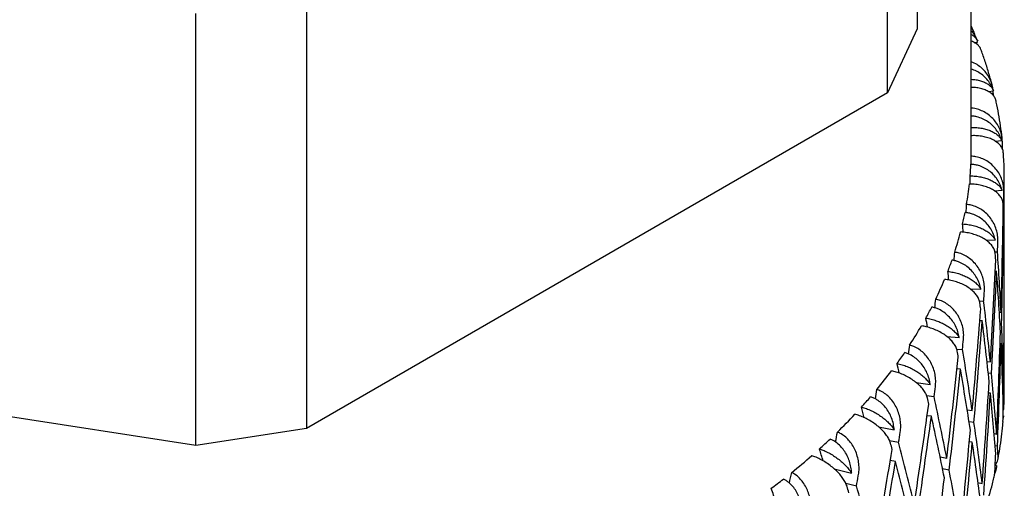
# Model space of a CAD drawing. Header units: millimetres. Extents: x 8 to 740, y 12 to 985.
# Tile 7 of 62: x 691 to 706, y 98 to 105. Entities that reach past the tile are written whole.
import ezdxf

# ---------------------------------------------------------------- set-up
doc = ezdxf.new("R2010")
doc.units = ezdxf.units.MM

msp = doc.modelspace()

# ---------------------------------------------------------------- linework, layer by layer
at = {"color": 7, "linetype": 'Continuous', "lineweight": 30}
for p, q in [((704.774, 111.463), (704.774, 104.931)), ((704.326, 103.965), (704.326, 110.497)), ((705.591, 103.1), (705.591, 106.366)), ((695.534, 105.422), (695.534, 98.889)), ((693.861, 98.631), (693.861, 105.163)), ((704.774, 104.931), (704.326, 103.965)), ((705.637, 104.725), (705.693, 104.738)), ((705.676, 104.717), (705.673, 104.733)), ((705.69, 104.744), (705.688, 104.749)), ((704.326, 103.965), (695.534, 98.889)), ((705.854, 103.983), (705.929, 103.996)), ((705.926, 103.975), (705.923, 103.995)), ((705.957, 103.233), (706.052, 103.245)), ((706.091, 101.579), (706.091, 102.692)), ((705.945, 102.482), (706.061, 102.491)), ((706.069, 102.313), (706.085, 102.315)), ((706.084, 102.015), (706.074, 102.014)), ((705.818, 101.735), (705.957, 101.739)), ((705.949, 101.56), (705.989, 101.561)), ((705.979, 101.262), (705.954, 101.261)), ((705.577, 100.999), (705.739, 100.995)), ((705.716, 100.817), (705.78, 100.815)), ((706.016, 100.648), (706.043, 100.647)), ((706.091, 99.426), (706.091, 100.624)), ((693.861, 98.631), (681.851, 100.488)), ((705.761, 100.517), (705.722, 100.518)), ((706.051, 100.469), (706.027, 100.471)), ((705.224, 100.279), (705.41, 100.265)), ((706.043, 100.169), (706.029, 100.17)), ((705.371, 100.09), (705.46, 100.083)), ((705.83, 99.903), (705.882, 99.897)), ((705.431, 99.785), (705.378, 99.79)), ((705.899, 99.719), (705.849, 99.724)), ((704.761, 99.582), (704.971, 99.554)), ((706.068, 99.558), (706.081, 99.556)), ((704.916, 99.385), (705.03, 99.37)), ((705.882, 99.42), (705.853, 99.423)), ((706.074, 99.381), (706.085, 99.379)), ((704.993, 99.074), (704.925, 99.082)), ((705.531, 99.171), (705.607, 99.159)), ((706.08, 99.079), (706.074, 99.08)), ((706.08, 99.079), (706.074, 99.042)), ((704.191, 98.913), (704.428, 98.868)), ((705.634, 98.979), (705.559, 98.991)), ((706.07, 98.958), (706.073, 98.994)), ((695.534, 98.889), (693.861, 98.631)), ((705.938, 98.81), (705.977, 98.803)), ((704.355, 98.707), (704.494, 98.68)), ((705.607, 98.681), (705.564, 98.688)), ((705.953, 98.632), (705.989, 98.626)), ((705.121, 98.458), (705.223, 98.437)), ((704.448, 98.387), (704.368, 98.402)), ((705.975, 98.326), (705.955, 98.33)), ((705.997, 98.425), (705.998, 98.429)), ((703.518, 98.278), (703.782, 98.212)), ((705.258, 98.256), (705.158, 98.277)), ((705.966, 98.276), (705.971, 98.298)), ((703.693, 98.062), (703.855, 98.021)), ((705.694, 98.073), (705.758, 98.058))]:
    msp.add_line(p, q, dxfattribs=at)
for centre, radius, start, end in [((700.759, 103.1), 4.833, 358.9004, 360), ((700.74, 103.101), 4.852, 355.3636, 357.4405), ((701.092, 102.692), 4.999, 359.1276, 0.9259), ((700.666, 103.109), 4.926, 350.2958, 353.909), ((700.539, 103.131), 5.054, 346.8495, 348.8704), ((700.359, 103.177), 5.24, 341.9718, 345.4391), ((700.131, 103.254), 5.481, 338.7034, 340.618), ((699.854, 103.367), 5.78, 334.1236, 337.3713), ((699.535, 103.524), 6.136, 331.0898, 332.8657), ((699.176, 103.73), 6.549, 326.8691, 329.8573), ((698.784, 103.989), 7.02, 324.0946, 325.7181), ((698.361, 104.305), 7.547, 320.2511, 322.9697), ((697.915, 104.68), 8.13, 317.735, 319.2071), ((701.09, 99.426), 5.001, 357.6948, 359.9998), ((697.45, 105.114), 8.767, 314.2555, 316.7158), ((696.972, 105.608), 9.454, 311.9804, 313.3116), ((696.487, 106.161), 10.19, 308.8334, 311.0589), ((696, 106.77), 10.969, 306.7733, 307.9789)]:
    msp.add_arc(centre, radius, start, end, dxfattribs=at)
for centre, major_axis, ratio, start_param, end_param in [((691.091, 100.624), (-2.369, 42.198), 0.351008, 4.789371, 4.789803), ((691.091, 100.624), (-1.189, 42.282), 0.353641, 4.780415, 4.781775), ((691.091, 100.624), (0, 42.311), 0.35452, 4.771121, 4.773872), ((691.091, 100.624), (1.15, 40.873), 0.353641, 4.777648, 4.780673), ((691.091, 101.579), (0, 24.159), 0.60019, 4.754045, 4.759163), ((691.091, 100.624), (1.189, 42.282), 0.353641, 4.762322, 4.765968), ((691.091, 100.624), (2.29, 40.791), 0.351008, 4.769571, 4.772645), ((691.091, 101.102), (1.189, 42.282), 0.353641, 4.71158, 4.748119), ((691.091, 101.102), (0, 24.992), 0.60019, 4.756022, 4.759662), ((691.091, 101.579), (0, 24.992), 0.60019, 4.705294, 4.741819), ((691.091, 101.579), (-2.613, 24.153), 0.590517, 4.660014, 4.665204), ((691.091, 100.624), (1.189, 42.282), 0.353641, 4.718675, 4.755218), ((691.091, 101.102), (0, 24.992), 0.60019, 4.712389, 4.748918), ((691.091, 100.624), (2.369, 42.198), 0.351008, 4.754294, 4.757941), ((691.091, 100.624), (3.413, 40.656), 0.346634, 4.761232, 4.764375), ((691.091, 101.102), (2.369, 42.198), 0.351008, 4.703553, 4.740091), ((691.091, 101.102), (-2.704, 24.985), 0.590517, 4.662064, 4.665703), ((691.091, 101.579), (-2.704, 24.985), 0.590517, 4.611336, 4.647861), ((691.091, 101.579), (-4.967, 24.168), 0.563665, 4.57873, 4.584048), ((691.091, 100.624), (2.369, 42.198), 0.351008, 4.710648, 4.74719), ((691.091, 101.102), (-2.704, 24.985), 0.590517, 4.618431, 4.654959), ((691.091, 101.102), (0, 42.311), 0.35452, 4.675857, 4.712389), ((691.091, 100.624), (4.509, 40.468), 0.340542, 4.752517, 4.755751), ((691.091, 100.624), (3.531, 42.058), 0.346634, 4.746024, 4.74967), ((691.091, 100.624), (0, 42.311), 0.35452, 4.682959, 4.718032), ((691.091, 101.102), (3.531, 42.058), 0.346634, 4.695282, 4.731821), ((691.091, 101.102), (-5.139, 25.001), 0.563665, 4.580908, 4.584547), ((691.091, 101.579), (-5.139, 25.001), 0.563665, 4.53018, 4.566704), ((691.091, 101.579), (-6.94, 24.268), 0.524594, 4.516265, 4.521849), ((691.091, 100.624), (3.531, 42.058), 0.346634, 4.702377, 4.73892), ((691.091, 101.102), (-5.139, 25.001), 0.563665, 4.537274, 4.573803), ((691.091, 101.579), (-2.704, 24.985), 0.590517, 4.567696, 4.604241), ((691.091, 101.102), (1.189, 42.282), 0.353641, 4.667954, 4.704486), ((691.091, 100.624), (5.572, 40.229), 0.33276, 4.743305, 4.746678), ((691.091, 100.624), (4.665, 41.863), 0.340542, 4.7374, 4.741047), ((691.091, 100.624), (1.189, 42.282), 0.353641, 4.675055, 4.71158), ((691.091, 101.102), (-2.704, 24.985), 0.590517, 4.574797, 4.611336), ((691.091, 101.102), (4.665, 41.863), 0.340542, 4.686659, 4.723197), ((691.091, 101.102), (-7.18, 25.105), 0.524594, 4.518709, 4.522348), ((691.091, 101.579), (-7.18, 25.105), 0.524594, 4.467981, 4.504506), ((691.091, 101.579), (-8.542, 24.491), 0.47841, 4.472293, 4.478259), ((691.091, 100.624), (4.665, 41.863), 0.340542, 4.693754, 4.730296), ((691.091, 101.102), (-7.18, 25.105), 0.524594, 4.475076, 4.511604), ((691.091, 101.579), (-5.139, 25.001), 0.563665, 4.48654, 4.523085), ((691.091, 100.624), (5.764, 41.616), 0.33276, 4.728327, 4.731973), ((691.091, 101.102), (2.369, 42.198), 0.351008, 4.659926, 4.696458), ((691.091, 100.624), (6.594, 39.942), 0.323321, 4.733507, 4.737073), ((691.091, 101.102), (-8.837, 25.335), 0.47841, 4.475118, 4.478757), ((691.091, 101.579), (-8.837, 25.335), 0.47841, 4.42439, 4.460915), ((691.091, 100.624), (2.369, 42.198), 0.351008, 4.667028, 4.703553), ((691.091, 101.102), (-5.139, 25.001), 0.563665, 4.493641, 4.53018), ((691.091, 101.579), (-2.704, 24.985), 0.590517, 4.554394, 4.560594), ((691.091, 101.579), (-9.836, 24.837), 0.428956, 4.443568, 4.450012), ((691.091, 101.102), (5.764, 41.616), 0.33276, 4.677585, 4.714124), ((691.091, 101.102), (0, 42.311), 0.35452, 4.662565, 4.668756), ((691.091, 100.624), (5.764, 41.616), 0.33276, 4.68468, 4.721223), ((691.091, 101.102), (-8.837, 25.335), 0.47841, 4.431485, 4.468013), ((691.091, 101.579), (-7.18, 25.105), 0.524594, 4.424341, 4.460886), ((691.091, 100.624), (7.569, 39.608), 0.312261, 4.72308, 4.726874), ((691.091, 100.624), (6.821, 41.319), 0.323321, 4.718722, 4.722369), ((691.091, 101.102), (3.531, 42.058), 0.346634, 4.651656, 4.688188), ((691.091, 101.102), (-10.175, 25.694), 0.428956, 4.446872, 4.450511), ((691.091, 101.579), (-10.175, 25.694), 0.428956, 4.396144, 4.432669), ((691.091, 100.624), (3.531, 42.058), 0.346634, 4.658757, 4.695282), ((691.091, 101.102), (-7.18, 25.105), 0.524594, 4.431442, 4.467981), ((691.091, 101.579), (-5.139, 25.001), 0.563665, 4.473238, 4.479438), ((691.091, 101.579), (-10.886, 25.291), 0.378708, 4.426307, 4.4335), ((691.091, 101.102), (6.821, 41.319), 0.323321, 4.66798, 4.704519), ((691.091, 101.102), (1.189, 42.282), 0.353641, 4.654661, 4.660852), ((691.091, 100.624), (6.821, 41.319), 0.323321, 4.675075, 4.711618), ((691.091, 101.102), (-10.175, 25.694), 0.428956, 4.403238, 4.439767), ((691.091, 100.624), (8.491, 39.23), 0.29962, 4.711933, 4.716036), ((691.091, 100.624), (7.83, 40.973), 0.312261, 4.708523, 4.712169), ((691.091, 101.579), (-8.837, 25.335), 0.47841, 4.38075, 4.417295), ((691.091, 101.102), (-11.262, 26.163), 0.378708, 4.43036, 4.433999), ((691.091, 101.579), (-11.262, 26.163), 0.378708, 4.379632, 4.416157), ((691.091, 101.102), (4.665, 41.863), 0.340542, 4.643032, 4.679564), ((691.091, 101.579), (-11.746, 25.83), 0.329124, 4.417538, 4.425716)]:
    msp.add_ellipse(centre, major_axis=major_axis, ratio=ratio, start_param=start_param, end_param=end_param, dxfattribs=at)
for points, knots in [([(705.636, 104.877), (705.632, 104.886), (705.618, 104.92), (705.603, 104.953), (705.591, 104.978)], [0, 0, 0, 0, 0.2626157, 1, 1, 1, 1]), ([(705.659, 104.81), (705.65, 104.838), (705.634, 104.891), (705.605, 104.937), (705.591, 104.958)], [0, 0, 0, 0, 0.530542, 1, 1, 1, 1]), ([(705.688, 104.748), (705.678, 104.771), (705.656, 104.822), (705.621, 104.873), (705.596, 104.898), (705.591, 104.902)], [0, 0, 0, 0, 0.4148705, 0.9056513, 1, 1, 1, 1]), ([(705.591, 104.847), (705.592, 104.847), (705.611, 104.839), (705.639, 104.816), (705.673, 104.782), (705.684, 104.756), (705.69, 104.744)], [0, 0, 0, 0, 0.013935, 0.360438, 0.699705, 1, 1, 1, 1]), ([(705.737, 104.619), (705.735, 104.625), (705.728, 104.647), (705.702, 104.682), (705.656, 104.718), (705.618, 104.739), (705.593, 104.746), (705.591, 104.747)], [0, 0, 0, 0, 0.111209, 0.398591, 0.694615, 0.976092, 1, 1, 1, 1]), ([(705.908, 104.081), (705.899, 104.116), (705.874, 104.212), (705.826, 104.367), (705.779, 104.511), (705.747, 104.595), (705.738, 104.619)], [0, 0, 0, 0, 0.193866, 0.527771, 0.862747, 1, 1, 1, 1]), ([(705.92, 104.017), (705.918, 104.033), (705.913, 104.079), (705.887, 104.153), (705.844, 104.234), (705.788, 104.306), (705.719, 104.367), (705.653, 104.409), (705.607, 104.425), (705.591, 104.431)], [0, 0, 0, 0, 0.087501, 0.255098, 0.418003, 0.585776, 0.745847, 0.911051, 1, 1, 1, 1]), ([(705.929, 103.996), (705.918, 104.023), (705.896, 104.079), (705.846, 104.153), (705.784, 104.219), (705.712, 104.272), (705.646, 104.306), (705.605, 104.317), (705.591, 104.32)], [0, 0, 0, 0, 0.18257, 0.370306, 0.552926, 0.741251, 0.916697, 1, 1, 1, 1]), ([(705.591, 104.169), (705.604, 104.168), (705.642, 104.167), (705.701, 104.156), (705.766, 104.137), (705.823, 104.11), (705.87, 104.078), (705.907, 104.039), (705.922, 104.011), (705.929, 103.996)], [0, 0, 0, 0, 0.074694, 0.223351, 0.376062, 0.529778, 0.68749, 0.841907, 1, 1, 1, 1]), ([(705.967, 103.843), (705.967, 103.843), (705.965, 103.861), (705.949, 103.894), (705.915, 103.94), (705.867, 103.979), (705.805, 104.01), (705.734, 104.033), (705.662, 104.046), (705.613, 104.047), (705.591, 104.048)], [0, 0, 0, 0, 0.000705, 0.153978, 0.302974, 0.45645, 0.602385, 0.753018, 0.891218, 1, 1, 1, 1]), ([(706.06, 103.269), (706.059, 103.274), (706.053, 103.34), (706.036, 103.465), (706.007, 103.646), (705.983, 103.772), (705.968, 103.837), (705.966, 103.843)], [0, 0, 0, 0, 0.02632, 0.34007, 0.654616, 0.970015, 1, 1, 1, 1]), ([(706.063, 103.224), (706.061, 103.254), (706.056, 103.315), (706.03, 103.403), (705.989, 103.487), (705.935, 103.562), (705.868, 103.626), (705.792, 103.677), (705.709, 103.713), (705.642, 103.731), (705.601, 103.734), (705.591, 103.734)], [0, 0, 0, 0, 0.1208453, 0.2451774, 0.3660283, 0.4904905, 0.6092387, 0.7317957, 0.8444396, 0.9607826, 1, 1, 1, 1]), ([(706.052, 103.245), (706.042, 103.273), (706.022, 103.329), (705.974, 103.406), (705.914, 103.475), (705.843, 103.532), (705.763, 103.575), (705.689, 103.6), (705.63, 103.611), (705.601, 103.612), (705.591, 103.613)], [0, 0, 0, 0, 0.143557, 0.291176, 0.434772, 0.582854, 0.72081, 0.863286, 0.952533, 1, 1, 1, 1]), ([(705.591, 103.439), (705.614, 103.439), (705.664, 103.441), (705.738, 103.432), (705.812, 103.417), (705.879, 103.394), (705.938, 103.365), (705.988, 103.33), (706.028, 103.29), (706.044, 103.26), (706.052, 103.245)], [0, 0, 0, 0, 0.104966, 0.232073, 0.355446, 0.482184, 0.609755, 0.740643, 0.868796, 1, 1, 1, 1]), ([(706.077, 103.055), (706.076, 103.067), (706.074, 103.097), (706.053, 103.142), (706.016, 103.19), (705.964, 103.231), (705.9, 103.266), (705.827, 103.292), (705.746, 103.31), (705.667, 103.318), (705.614, 103.317), (705.591, 103.316)], [0, 0, 0, 0, 0.081725, 0.20476, 0.324362, 0.447561, 0.564706, 0.685622, 0.796558, 0.911126, 1, 1, 1, 1]), ([(706.086, 102.469), (706.085, 102.499), (706.083, 102.56), (706.059, 102.65), (706.021, 102.735), (705.969, 102.813), (705.904, 102.881), (705.831, 102.935), (705.749, 102.975), (705.669, 103), (705.615, 103.005), (705.59, 103.007)], [0, 0, 0, 0, 0.114606, 0.23252, 0.347132, 0.465168, 0.577786, 0.694016, 0.800844, 0.911181, 1, 1, 1, 1]), ([(706.09, 102.778), (706.089, 102.827), (706.088, 102.919), (706.081, 103.011), (706.078, 103.055)], [0, 0, 0, 0, 0.525936, 1, 1, 1, 1]), ([(706.061, 102.491), (706.052, 102.519), (706.034, 102.576), (705.989, 102.656), (705.931, 102.728), (705.862, 102.788), (705.784, 102.835), (705.711, 102.864), (705.644, 102.879), (705.606, 102.883), (705.587, 102.884)], [0, 0, 0, 0, 0.137628, 0.279151, 0.416817, 0.558784, 0.691042, 0.827634, 0.913195, 1, 1, 1, 1]), ([(705.576, 102.709), (705.602, 102.708), (705.657, 102.706), (705.736, 102.694), (705.811, 102.675), (705.879, 102.649), (705.941, 102.616), (705.992, 102.579), (706.034, 102.536), (706.052, 102.506), (706.061, 102.491)], [0, 0, 0, 0, 0.1211723, 0.2459781, 0.3671171, 0.4915599, 0.6168215, 0.7453387, 0.8711714, 1, 1, 1, 1]), ([(706.075, 102.283), (706.073, 102.3), (706.069, 102.336), (706.043, 102.389), (706.002, 102.438), (705.949, 102.482), (705.882, 102.52), (705.807, 102.55), (705.725, 102.571), (705.643, 102.584), (705.589, 102.585), (705.564, 102.586)], [0, 0, 0, 0, 0.1145416, 0.23238, 0.3469304, 0.4649256, 0.5771225, 0.6929312, 0.7991817, 0.9089106, 1, 1, 1, 1]), ([(705.996, 101.715), (705.995, 101.745), (705.995, 101.807), (705.974, 101.897), (705.939, 101.985), (705.89, 102.065), (705.828, 102.136), (705.757, 102.194), (705.677, 102.238), (705.598, 102.267), (705.545, 102.275), (705.521, 102.278)], [0, 0, 0, 0, 0.1146065, 0.2325198, 0.3471316, 0.4651683, 0.577786, 0.6940158, 0.8008443, 0.911181, 1, 1, 1, 1]), ([(705.957, 101.739), (705.949, 101.767), (705.932, 101.826), (705.89, 101.907), (705.835, 101.982), (705.769, 102.045), (705.693, 102.097), (705.621, 102.129), (705.555, 102.148), (705.518, 102.153), (705.499, 102.156)], [0, 0, 0, 0, 0.137628, 0.279151, 0.416817, 0.558784, 0.691042, 0.827634, 0.913195, 1, 1, 1, 1]), ([(705.461, 101.982), (705.488, 101.979), (705.542, 101.975), (705.622, 101.959), (705.697, 101.936), (705.767, 101.906), (705.83, 101.871), (705.883, 101.83), (705.927, 101.786), (705.947, 101.754), (705.957, 101.739)], [0, 0, 0, 0, 0.121172, 0.245978, 0.367117, 0.49156, 0.616821, 0.745339, 0.871171, 1, 1, 1, 1]), ([(705.956, 101.53), (705.953, 101.548), (705.947, 101.585), (705.918, 101.638), (705.876, 101.689), (705.82, 101.736), (705.752, 101.778), (705.675, 101.812), (705.592, 101.837), (705.51, 101.854), (705.456, 101.858), (705.431, 101.86)], [0, 0, 0, 0, 0.114542, 0.23238, 0.34693, 0.464926, 0.577123, 0.692931, 0.799182, 0.908911, 1, 1, 1, 1]), ([(705.739, 100.995), (705.732, 101.024), (705.718, 101.083), (705.678, 101.166), (705.626, 101.244), (705.563, 101.311), (705.491, 101.366), (705.421, 101.402), (705.357, 101.424), (705.32, 101.431), (705.301, 101.434)], [0, 0, 0, 0, 0.137628, 0.279151, 0.416817, 0.558784, 0.691042, 0.827634, 0.913195, 1, 1, 1, 1]), ([(705.791, 100.969), (705.792, 100.999), (705.793, 101.06), (705.776, 101.152), (705.744, 101.241), (705.699, 101.323), (705.64, 101.398), (705.571, 101.459), (705.494, 101.508), (705.418, 101.54), (705.366, 101.551), (705.342, 101.555)], [0, 0, 0, 0, 0.114606, 0.23252, 0.347132, 0.465168, 0.577786, 0.694016, 0.800844, 0.911181, 1, 1, 1, 1]), ([(705.724, 100.787), (705.72, 100.805), (705.712, 100.842), (705.681, 100.897), (705.637, 100.95), (705.579, 101), (705.509, 101.045), (705.433, 101.083), (705.349, 101.112), (705.268, 101.133), (705.214, 101.14), (705.189, 101.143)], [0, 0, 0, 0, 0.1145416, 0.23238, 0.3469304, 0.4649256, 0.5771225, 0.6929312, 0.7991817, 0.9089106, 1, 1, 1, 1]), ([(705.238, 101.263), (705.264, 101.259), (705.318, 101.252), (705.397, 101.232), (705.473, 101.205), (705.543, 101.172), (705.607, 101.133), (705.662, 101.09), (705.708, 101.043), (705.728, 101.011), (705.739, 100.995)], [0, 0, 0, 0, 0.121172, 0.245978, 0.367117, 0.49156, 0.616821, 0.745339, 0.871171, 1, 1, 1, 1]), ([(705.475, 100.236), (705.477, 100.266), (705.48, 100.327), (705.466, 100.42), (705.438, 100.51), (705.396, 100.595), (705.341, 100.672), (705.276, 100.737), (705.202, 100.789), (705.128, 100.825), (705.077, 100.838), (705.055, 100.844)], [0, 0, 0, 0, 0.1146065, 0.2325198, 0.3471316, 0.4651683, 0.577786, 0.6940158, 0.8008443, 0.911181, 1, 1, 1, 1]), ([(705.41, 100.265), (705.404, 100.294), (705.392, 100.354), (705.356, 100.439), (705.308, 100.519), (705.248, 100.589), (705.179, 100.648), (705.111, 100.687), (705.05, 100.713), (705.014, 100.721), (704.996, 100.726)], [0, 0, 0, 0, 0.1376282, 0.2791513, 0.4168174, 0.5587839, 0.6910424, 0.8276344, 0.9131954, 1, 1, 1, 1]), ([(704.907, 100.558), (704.933, 100.553), (704.985, 100.544), (705.063, 100.519), (705.139, 100.489), (705.209, 100.452), (705.274, 100.41), (705.329, 100.364), (705.376, 100.315), (705.399, 100.282), (705.41, 100.265)], [0, 0, 0, 0, 0.121172, 0.245978, 0.367117, 0.49156, 0.616821, 0.745339, 0.871171, 1, 1, 1, 1]), ([(705.381, 100.058), (705.376, 100.076), (705.366, 100.113), (705.333, 100.17), (705.287, 100.226), (705.228, 100.278), (705.158, 100.327), (705.081, 100.368), (704.998, 100.402), (704.917, 100.427), (704.864, 100.437), (704.84, 100.441)], [0, 0, 0, 0, 0.114542, 0.23238, 0.34693, 0.464926, 0.577123, 0.692931, 0.799182, 0.908911, 1, 1, 1, 1]), ([(705.05, 99.521), (705.052, 99.551), (705.058, 99.612), (705.047, 99.706), (705.022, 99.798), (704.984, 99.884), (704.933, 99.964), (704.872, 100.032), (704.802, 100.088), (704.732, 100.128), (704.683, 100.143), (704.661, 100.15)], [0, 0, 0, 0, 0.114606, 0.23252, 0.347132, 0.465168, 0.577786, 0.694016, 0.800844, 0.911181, 1, 1, 1, 1]), ([(704.971, 99.554), (704.967, 99.584), (704.957, 99.644), (704.925, 99.731), (704.881, 99.814), (704.825, 99.886), (704.759, 99.948), (704.696, 99.991), (704.636, 100.019), (704.602, 100.03), (704.584, 100.035)], [0, 0, 0, 0, 0.137628, 0.279151, 0.416817, 0.558784, 0.691042, 0.827634, 0.913195, 1, 1, 1, 1]), ([(704.47, 99.873), (704.495, 99.866), (704.547, 99.854), (704.624, 99.826), (704.698, 99.792), (704.768, 99.752), (704.832, 99.706), (704.889, 99.657), (704.937, 99.606), (704.96, 99.571), (704.971, 99.554)], [0, 0, 0, 0, 0.121172, 0.245978, 0.367117, 0.49156, 0.616821, 0.745339, 0.871171, 1, 1, 1, 1]), ([(704.929, 99.349), (704.923, 99.368), (704.912, 99.405), (704.877, 99.463), (704.829, 99.522), (704.769, 99.577), (704.699, 99.63), (704.622, 99.675), (704.541, 99.713), (704.462, 99.742), (704.41, 99.754), (704.386, 99.759)], [0, 0, 0, 0, 0.114542, 0.23238, 0.34693, 0.464926, 0.577123, 0.692931, 0.799182, 0.908911, 1, 1, 1, 1]), ([(704.428, 98.868), (704.424, 98.898), (704.417, 98.959), (704.389, 99.047), (704.349, 99.132), (704.297, 99.207), (704.236, 99.272), (704.176, 99.318), (704.12, 99.35), (704.087, 99.362), (704.07, 99.368)], [0, 0, 0, 0, 0.137628, 0.279151, 0.416817, 0.558784, 0.691042, 0.827634, 0.913195, 1, 1, 1, 1]), ([(704.518, 98.831), (704.521, 98.861), (704.529, 98.922), (704.521, 99.015), (704.501, 99.108), (704.467, 99.197), (704.42, 99.279), (704.364, 99.35), (704.298, 99.409), (704.232, 99.453), (704.185, 99.471), (704.164, 99.479)], [0, 0, 0, 0, 0.114606, 0.23252, 0.347132, 0.465168, 0.577786, 0.694016, 0.800844, 0.911181, 1, 1, 1, 1]), ([(703.932, 99.212), (703.956, 99.204), (704.006, 99.19), (704.081, 99.158), (704.154, 99.12), (704.222, 99.076), (704.286, 99.027), (704.343, 98.976), (704.392, 98.922), (704.415, 98.886), (704.428, 98.868)], [0, 0, 0, 0, 0.121172, 0.245978, 0.367117, 0.49156, 0.616821, 0.745339, 0.871171, 1, 1, 1, 1]), ([(706.075, 99.16), (706.079, 99.168), (706.086, 99.189), (706.087, 99.212), (706.087, 99.225)], [0, 0, 0, 0, 0.411817, 1, 1, 1, 1]), ([(706.086, 99.215), (706.088, 99.242), (706.09, 99.283), (706.09, 99.324), (706.09, 99.338)], [0, 0, 0, 0, 0.674668, 1, 1, 1, 1]), ([(704.371, 98.666), (704.365, 98.684), (704.352, 98.723), (704.315, 98.783), (704.266, 98.843), (704.206, 98.902), (704.136, 98.958), (704.061, 99.007), (703.981, 99.049), (703.904, 99.082), (703.854, 99.096), (703.832, 99.103)], [0, 0, 0, 0, 0.114542, 0.23238, 0.34693, 0.464926, 0.577123, 0.692931, 0.799182, 0.908911, 1, 1, 1, 1]), ([(705.998, 98.434), (706.007, 98.484), (706.027, 98.592), (706.05, 98.761), (706.065, 98.886), (706.07, 98.952), (706.071, 98.958)], [0, 0, 0, 0, 0.284352, 0.62444, 0.964809, 1, 1, 1, 1]), ([(703.884, 98.17), (703.888, 98.2), (703.897, 98.26), (703.894, 98.354), (703.877, 98.448), (703.848, 98.538), (703.806, 98.623), (703.754, 98.696), (703.694, 98.759), (703.631, 98.805), (703.587, 98.826), (703.568, 98.835)], [0, 0, 0, 0, 0.114606, 0.23252, 0.347132, 0.465168, 0.577786, 0.694016, 0.800844, 0.911181, 1, 1, 1, 1]), ([(703.782, 98.212), (703.78, 98.242), (703.775, 98.303), (703.751, 98.393), (703.716, 98.479), (703.669, 98.557), (703.613, 98.625), (703.557, 98.674), (703.504, 98.708), (703.473, 98.722), (703.458, 98.729)], [0, 0, 0, 0, 0.137628, 0.279151, 0.416817, 0.558784, 0.691042, 0.827634, 0.913195, 1, 1, 1, 1]), ([(703.713, 98.013), (703.706, 98.032), (703.691, 98.071), (703.653, 98.133), (703.604, 98.196), (703.544, 98.258), (703.475, 98.317), (703.401, 98.37), (703.323, 98.416), (703.249, 98.452), (703.201, 98.47), (703.18, 98.477)], [0, 0, 0, 0, 0.114542, 0.23238, 0.34693, 0.464926, 0.577123, 0.692931, 0.799182, 0.908911, 1, 1, 1, 1]), ([(703.296, 98.58), (703.319, 98.572), (703.367, 98.555), (703.439, 98.519), (703.51, 98.477), (703.577, 98.43), (703.64, 98.378), (703.696, 98.324), (703.745, 98.268), (703.77, 98.231), (703.782, 98.212)], [0, 0, 0, 0, 0.121172, 0.245978, 0.367117, 0.49156, 0.616821, 0.745339, 0.871171, 1, 1, 1, 1]), ([(705.955, 98.341), (705.958, 98.344), (705.974, 98.36), (705.988, 98.391), (706, 98.432), (706, 98.458), (706, 98.471)], [0, 0, 0, 0, 0.078574, 0.449761, 0.722886, 1, 1, 1, 1]), ([(705.975, 98.326), (705.971, 98.296), (705.966, 98.258), (705.951, 98.222), (705.947, 98.214)], [0, 0, 0, 0, 0.768316, 1, 1, 1, 1]), ([(703.153, 97.544), (703.158, 97.573), (703.169, 97.633), (703.168, 97.727), (703.156, 97.822), (703.132, 97.913), (703.095, 98), (703.049, 98.076), (702.993, 98.141), (702.936, 98.191), (702.895, 98.213), (702.876, 98.223)], [0, 0, 0, 0, 0.114606, 0.23252, 0.347132, 0.465168, 0.577786, 0.694016, 0.800844, 0.911181, 1, 1, 1, 1]), ([(705.935, 98.144), (705.938, 98.154), (705.947, 98.187), (705.949, 98.22), (705.951, 98.242)], [0, 0, 0, 0, 0.324412, 1, 1, 1, 1]), ([(703.04, 97.591), (703.039, 97.621), (703.037, 97.682), (703.017, 97.773), (702.987, 97.861), (702.946, 97.941), (702.895, 98.012), (702.843, 98.064), (702.794, 98.101), (702.765, 98.116), (702.751, 98.124)], [0, 0, 0, 0, 0.137628, 0.279151, 0.416817, 0.558784, 0.691042, 0.827634, 0.913195, 1, 1, 1, 1]), ([(705.791, 97.647), (705.797, 97.665), (705.824, 97.742), (705.865, 97.877), (705.907, 98.024), (705.928, 98.113), (705.936, 98.144)], [0, 0, 0, 0, 0.112319, 0.464396, 0.816454, 1, 1, 1, 1])]:
    msp.add_open_spline(points, degree=3, knots=knots, dxfattribs=at)

doc.saveas('drawing.dxf')
